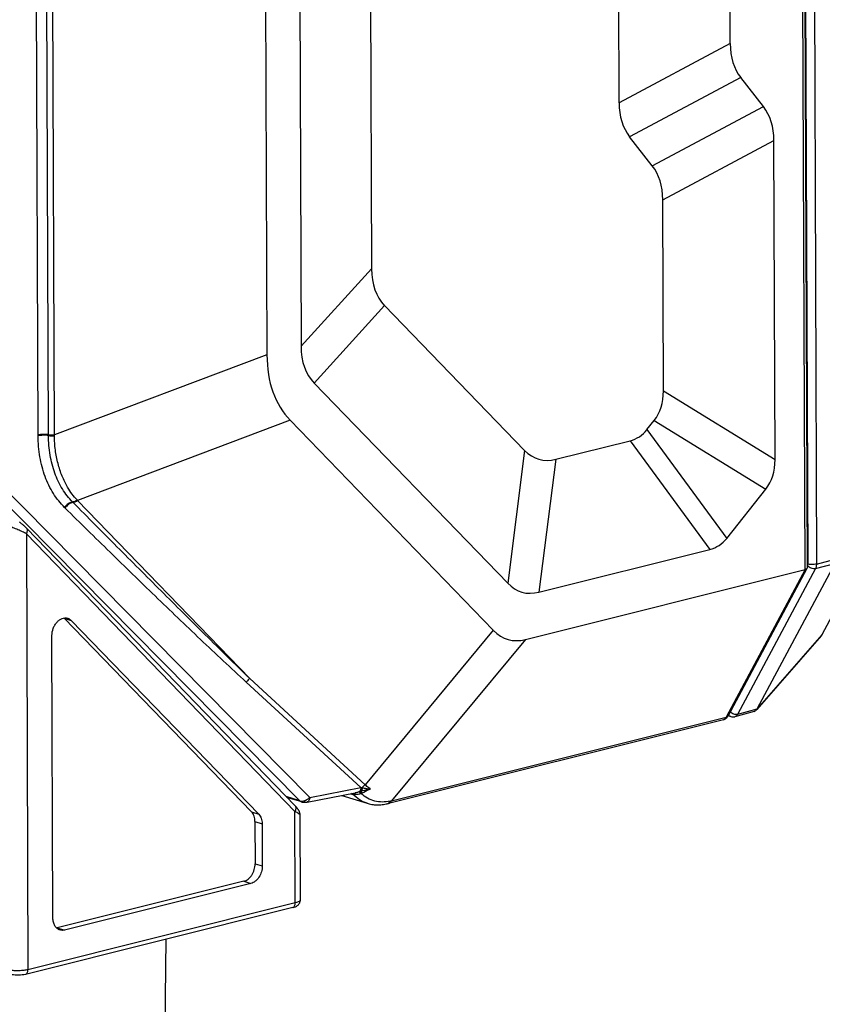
# Model space of a CAD drawing. Header units: millimetres. Extents: x 87 to 484, y 102 to 397.
# Tile 28 of 37: x 417 to 443, y 267 to 299. Entities that reach past the tile are written whole.
import ezdxf

# ---------------------------------------------------------------- set-up
doc = ezdxf.new("R2010")
doc.units = ezdxf.units.MM
doc.header["$LTSCALE"] = 32.67
doc.layers.add('00_COMPONENTS', color=7, linetype='CONTINUOUS')

msp = doc.modelspace()

# ---------------------------------------------------------------- linework, layer by layer
at = {"layer": '00_COMPONENTS'}
for p, q in [((442.553, 281.115), (442.287, 354.162)), ((442.354, 354.184), (442.619, 281.176)), ((442.376, 354.172), (442.641, 281.3)), ((442.661, 354.169), (442.926, 281.297)), ((417.934, 285.532), (417.721, 344.121)), ((425.826, 343.215), (426.026, 288.444)), ((428.148, 343.153), (428.338, 290.986)), ((417.744, 285.542), (417.535, 342.864)), ((424.708, 342.936), (424.907, 288.164)), ((417.403, 285.532), (417.197, 342.215)), ((436.456, 296.427), (436.31, 336.507)), ((440.101, 298.368), (439.965, 335.649)), ((440.101, 298.368), (436.456, 296.427)), ((440.444, 297.254), (436.799, 295.313)), ((441.188, 296.302), (440.444, 297.254)), ((437.543, 294.361), (441.188, 296.302)), ((437.543, 294.361), (436.799, 295.313)), ((437.886, 293.247), (441.531, 295.188)), ((441.569, 284.73), (441.531, 295.188)), ((437.909, 286.978), (437.886, 293.247)), ((428.338, 290.986), (426.026, 288.444)), ((428.766, 289.773), (426.454, 287.232)), ((428.766, 289.773), (433.358, 285.026)), ((424.907, 288.164), (417.934, 285.532)), ((426.454, 287.232), (432.802, 280.669)), ((437.909, 286.978), (441.569, 284.73)), ((425.667, 286.015), (418.694, 283.383)), ((425.667, 286.015), (432.331, 279.125)), ((437.369, 285.706), (437.606, 286.005)), ((437.606, 286.005), (441.266, 283.756)), ((417.404, 285.502), (417.403, 285.532)), ((417.744, 285.512), (417.744, 285.542)), ((437.369, 285.706), (439.985, 282.141)), ((434.383, 284.736), (436.815, 285.343)), ((436.815, 285.343), (439.431, 281.779)), ((433.358, 285.026), (432.802, 280.669)), ((434.383, 284.736), (433.827, 280.379)), ((415.784, 284.3), (426.311, 273.647)), ((415.493, 284.149), (425.98, 273.538)), ((439.985, 282.141), (441.266, 283.756)), ((418.547, 283.32), (418.53, 283.337)), ((424.34, 277.546), (418.694, 283.383)), ((425.826, 273.184), (417.016, 282.292)), ((417.016, 282.292), (417.068, 267.995)), ((425.837, 273.364), (417.019, 282.48)), ((433.827, 280.379), (439.431, 281.779)), ((443.516, 281.297), (440.978, 276.542)), ((442.893, 281.149), (443.526, 281.32)), ((442.926, 281.297), (443.546, 281.458)), ((444.43, 281.464), (443.101, 278.975)), ((433.387, 278.826), (442.553, 281.115)), ((442.553, 281.115), (439.968, 276.274)), ((442.614, 281.154), (440.034, 276.32)), ((442.893, 281.149), (440.342, 276.37)), ((442.63, 281.252), (442.619, 281.232)), ((418.258, 279.52), (418.491, 279.449)), ((418.258, 279.52), (424.403, 273.167)), ((418.491, 279.449), (424.636, 273.096)), ((432.331, 279.125), (428.127, 274.062)), ((417.889, 269.682), (417.855, 278.95)), ((433.387, 278.826), (428.99, 273.531)), ((443.085, 278.947), (440.969, 276.528)), ((443.101, 278.975), (440.99, 276.561)), ((427.986, 273.965), (424.227, 277.423)), ((428.127, 274.062), (424.34, 277.546)), ((440.883, 276.465), (440.252, 276.291)), ((440.977, 276.541), (440.342, 276.37)), ((440.978, 276.542), (440.977, 276.541)), ((439.874, 276.193), (428.896, 273.451)), ((428.99, 273.531), (439.968, 276.274)), ((440.116, 276.294), (440.033, 276.319)), ((426.311, 273.647), (427.986, 273.965)), ((425.98, 273.538), (425.538, 273.673)), ((426.051, 273.497), (425.563, 273.647)), ((426.221, 273.493), (427.797, 273.791)), ((427.358, 273.708), (428.189, 273.454)), ((427.655, 273.765), (427.727, 273.743)), ((427.707, 273.763), (427.684, 273.77)), ((428.853, 273.44), (428.896, 273.451)), ((424.403, 273.167), (424.636, 273.096)), ((425.837, 270.186), (425.826, 273.184)), ((426.004, 270.29), (425.994, 273.073)), ((424.513, 272.855), (424.747, 272.783)), ((424.513, 272.855), (424.519, 271.468)), ((424.747, 272.783), (424.752, 271.397)), ((424.519, 271.468), (424.752, 271.397)), ((424.147, 270.894), (418.031, 269.366)), ((424.38, 270.823), (418.264, 269.295)), ((424.147, 270.894), (424.38, 270.823)), ((425.752, 270.033), (416.983, 267.842)), ((425.837, 270.186), (417.068, 267.995)), ((418.031, 269.366), (418.264, 269.295)), ((421.595, 268.994), (421.333, 250.965))]:
    msp.add_line(p, q, dxfattribs=at)
for points in [[(417.019, 282.48), (417.004, 282.495), (416.989, 282.51), (416.973, 282.524), (416.957, 282.539), (416.941, 282.553), (416.925, 282.567), (416.909, 282.581), (416.893, 282.594), (416.876, 282.608), (416.86, 282.621), (416.843, 282.633), (416.826, 282.646), (416.81, 282.658), (416.793, 282.67)], [(443.085, 278.947), (443.092, 278.955), (443.099, 278.964), (443.105, 278.974), (443.112, 278.984), (443.118, 278.994), (443.12, 278.998)], [(425.994, 273.073), (425.994, 273.08), (425.993, 273.093), (425.992, 273.106), (425.989, 273.119), (425.987, 273.132), (425.983, 273.144), (425.979, 273.157), (425.975, 273.169), (425.97, 273.181), (425.964, 273.193), (425.958, 273.205), (425.952, 273.217), (425.945, 273.229), (425.938, 273.24), (425.93, 273.252), (425.922, 273.263), (425.914, 273.275), (425.905, 273.287), (425.895, 273.298), (425.886, 273.31), (425.875, 273.322), (425.865, 273.334), (425.853, 273.347), (425.842, 273.359), (425.837, 273.364)], [(426.051, 273.497), (426.063, 273.494), (426.075, 273.491), (426.087, 273.489), (426.1, 273.487), (426.112, 273.486), (426.124, 273.485), (426.134, 273.485)], [(426.134, 273.485), (426.139, 273.485), (426.148, 273.485), (426.157, 273.485), (426.165, 273.486), (426.174, 273.487), (426.183, 273.488), (426.193, 273.489), (426.202, 273.49), (426.211, 273.491), (426.221, 273.493)], [(428.189, 273.454), (428.221, 273.445), (428.261, 273.434), (428.302, 273.425), (428.344, 273.418), (428.385, 273.412), (428.428, 273.407), (428.47, 273.404), (428.513, 273.402), (428.556, 273.402), (428.6, 273.403), (428.644, 273.406), (428.688, 273.411), (428.732, 273.416), (428.776, 273.424), (428.821, 273.433), (428.853, 273.44)]]:
    msp.add_lwpolyline(points, dxfattribs=at)
for centre, radius, start, end in [((409.677, 285.375), 8.259, 0.8834, 1.0932), ((411.208, 276.414), 10.228, 42.9519, 43.0863), ((424.241, 289.172), 8.479, 225.2276, 225.3921), ((418.039, 279.309), 0.304, 44.0436, 46.2729), ((429.349, 268.979), 5.052, 105.6425, 105.8451), ((427.321, 268.003), 5.998, 83.23, 83.6329), ((427.577, 273.638), 0.181, 44.033, 48.3324), ((423.973, 270.168), 5.184, 43.5984, 43.9097), ((427.712, 273.726), 0.0646, 55.9872, 59.6017), ((427.846, 274.001), 0.266, 255.3976, 263.0217), ((427.733, 273.709), 0.0814, 52.234, 53.8193), ((426.716, 276.485), 3.005, 295.2819, 295.6391), ((427.834, 278.584), 5.184, 282.3992, 282.8906), ((417.956, 269.665), 0.308, 279.728, 284.0434)]:
    msp.add_arc(centre, radius, start, end, dxfattribs=at)
for centre, major_axis, ratio, start_param, end_param in [((464.666, 315.375), (24.243, 18.095), 0.219443, 2.980443, 3.146538), ((461.022, 313.434), (24.243, 18.095), 0.219443, 2.980443, 3.146538), ((416.965, 278.181), (24.243, 18.095), 0.219443, -0.161149, 0.004946), ((413.321, 276.24), (24.243, 18.095), 0.219443, -0.161149, 0.004946), ((452.898, 309.492), (24.212, 19.629), 0.21007, 2.974131, 3.160027), ((450.586, 306.951), (24.212, 19.629), 0.21007, 2.974131, 3.160027), ((433.233, 293.328), (7.567, 7.312), 0.475005, 2.714037, 3.141841), ((422.482, 296.669), (15.171, -10.602), 0.264066, -0.01599, 0.183871), ((427.352, 302.811), (-9.71, 17.371), 0.2207, -3.201391, -3.050953), ((443.86, 318.835), (10.042, 34.099), 0.161511, -3.232874, -3.046978), ((426.142, 294.421), (15.171, -10.602), 0.264066, -0.01599, 0.183871), ((429.968, 299.247), (-9.71, 17.371), 0.2207, -3.201391, -3.050953), ((443.304, 314.478), (10.042, 34.099), 0.161511, -3.232874, -3.046978), ((434.752, 285.41), (1.948, 6.582), 0.376368, -3.351088, -2.923284), ((441.344, 276.86), (0.376, 0.364), 0.132207, 2.655485, 2.750828)]:
    msp.add_ellipse(centre, major_axis=major_axis, ratio=ratio, start_param=start_param, end_param=end_param, dxfattribs=at)
for points, knots in [([(417.744, 285.542), (417.716, 285.546), (417.658, 285.552), (417.57, 285.553), (417.484, 285.547), (417.429, 285.538), (417.403, 285.532)], [0, 0, 0, 0, 0.248334, 0.512436, 0.770135, 1, 1, 1, 1]), ([(417.744, 285.512), (417.716, 285.516), (417.658, 285.522), (417.57, 285.523), (417.484, 285.517), (417.429, 285.508), (417.404, 285.502)], [0, 0, 0, 0, 0.248301, 0.512376, 0.77008, 1, 1, 1, 1]), ([(418.269, 283.152), (418.201, 283.22), (418.07, 283.367), (417.837, 283.697), (417.607, 284.176), (417.441, 284.818), (417.405, 285.271), (417.404, 285.502)], [0, 0, 0, 0, 0.11297, 0.229098, 0.471788, 0.729292, 1, 1, 1, 1]), ([(417.744, 285.542), (417.774, 285.537), (417.838, 285.531), (417.902, 285.531), (417.934, 285.532)], [0, 0, 0, 0, 0.485346, 1, 1, 1, 1]), ([(417.744, 285.512), (417.774, 285.507), (417.838, 285.501), (417.902, 285.501), (417.935, 285.502)], [0, 0, 0, 0, 0.485502, 1, 1, 1, 1]), ([(418.53, 283.337), (418.468, 283.4), (418.349, 283.536), (418.137, 283.843), (417.929, 284.286), (417.778, 284.879), (417.744, 285.298), (417.744, 285.512)], [0, 0, 0, 0, 0.112567, 0.228336, 0.470781, 0.728664, 1, 1, 1, 1]), ([(418.678, 283.4), (418.62, 283.462), (418.51, 283.595), (418.34, 283.854), (418.179, 284.187), (418.046, 284.598), (417.96, 285.04), (417.937, 285.346), (417.935, 285.502)], [0, 0, 0, 0, 0.111867, 0.22713, 0.407341, 0.596783, 0.794802, 1, 1, 1, 1]), ([(418.53, 283.337), (418.506, 283.333), (418.455, 283.317), (418.385, 283.276), (418.321, 283.221), (418.285, 283.176), (418.269, 283.152)], [0, 0, 0, 0, 0.227561, 0.47738, 0.739094, 1, 1, 1, 1]), ([(418.547, 283.32), (418.522, 283.316), (418.472, 283.3), (418.402, 283.259), (418.338, 283.204), (418.302, 283.159), (418.286, 283.135)], [0, 0, 0, 0, 0.227549, 0.477332, 0.739035, 1, 1, 1, 1]), ([(418.53, 283.337), (418.543, 283.339), (418.595, 283.351), (418.644, 283.376), (418.678, 283.4)], [0, 0, 0, 0, 0.232923, 1, 1, 1, 1]), ([(418.547, 283.32), (418.559, 283.322), (418.612, 283.334), (418.661, 283.359), (418.694, 283.383)], [0, 0, 0, 0, 0.233233, 1, 1, 1, 1]), ([(424.34, 277.546), (423.853, 278.021), (422.882, 278.977), (421.433, 280.419), (419.988, 281.867), (419.027, 282.835), (418.547, 283.32)], [0, 0, 0, 0, 0.249658, 0.499603, 0.749732, 1, 1, 1, 1]), ([(424.227, 277.423), (423.975, 277.655), (423.474, 278.121), (422.476, 279.063), (421.237, 280.251), (419.758, 281.688), (418.776, 282.652), (418.286, 283.135)], [0, 0, 0, 0, 0.12459, 0.249355, 0.499248, 0.749492, 1, 1, 1, 1]), ([(417.016, 282.292), (416.974, 282.314), (416.882, 282.359), (416.736, 282.426), (416.58, 282.492), (416.473, 282.533), (416.42, 282.552)], [0, 0, 0, 0, 0.218211, 0.470956, 0.740536, 1, 1, 1, 1]), ([(417.016, 282.292), (417.026, 282.308), (417.043, 282.341), (417.054, 282.391), (417.05, 282.437), (417.036, 282.463), (417.026, 282.472)], [0, 0, 0, 0, 0.295207, 0.560094, 0.791576, 1, 1, 1, 1]), ([(442.641, 281.3), (442.641, 281.296), (442.64, 281.279), (442.636, 281.263), (442.63, 281.252)], [0, 0, 0, 0, 0.270142, 1, 1, 1, 1]), ([(442.926, 281.297), (442.903, 281.292), (442.855, 281.284), (442.781, 281.281), (442.708, 281.285), (442.661, 281.294), (442.641, 281.3)], [0, 0, 0, 0, 0.237688, 0.509261, 0.775959, 1, 1, 1, 1]), ([(442.926, 281.297), (442.926, 281.284), (442.923, 281.233), (442.91, 281.182), (442.893, 281.149)], [0, 0, 0, 0, 0.270147, 1, 1, 1, 1]), ([(442.614, 281.154), (442.611, 281.15), (442.603, 281.138), (442.582, 281.124), (442.563, 281.118), (442.553, 281.115)], [0, 0, 0, 0, 0.207283, 0.566221, 1, 1, 1, 1]), ([(442.619, 281.176), (442.619, 281.171), (442.618, 281.163), (442.615, 281.156), (442.614, 281.154)], [0, 0, 0, 0, 0.746557, 1, 1, 1, 1]), ([(442.893, 281.149), (442.872, 281.144), (442.823, 281.142), (442.752, 281.16), (442.684, 281.197), (442.645, 281.232), (442.63, 281.252)], [0, 0, 0, 0, 0.223307, 0.47876, 0.745918, 1, 1, 1, 1]), ([(417.855, 278.95), (417.855, 279.031), (417.878, 279.154), (417.948, 279.3), (418.017, 279.395), (418.099, 279.469), (418.19, 279.517), (418.284, 279.538), (418.346, 279.53), (418.374, 279.522)], [0, 0, 0, 0, 0.277328, 0.416431, 0.550201, 0.675659, 0.791424, 0.898382, 1, 1, 1, 1]), ([(418.374, 279.522), (418.396, 279.515), (418.438, 279.495), (418.474, 279.466), (418.491, 279.449)], [0, 0, 0, 0, 0.492149, 1, 1, 1, 1]), ([(443.101, 278.975), (443.1, 278.972), (443.096, 278.962), (443.09, 278.953), (443.085, 278.947)], [0, 0, 0, 0, 0.260503, 1, 1, 1, 1]), ([(443.12, 278.998), (443.119, 278.996), (443.114, 278.987), (443.107, 278.98), (443.101, 278.975)], [0, 0, 0, 0, 0.247299, 1, 1, 1, 1]), ([(424.34, 277.546), (424.329, 277.537), (424.286, 277.502), (424.25, 277.458), (424.227, 277.423)], [0, 0, 0, 0, 0.249049, 1, 1, 1, 1]), ([(440.342, 276.37), (440.323, 276.365), (440.282, 276.362), (440.218, 276.375), (440.156, 276.404), (440.118, 276.432), (440.102, 276.448)], [0, 0, 0, 0, 0.220923, 0.47184, 0.737961, 1, 1, 1, 1]), ([(440.883, 276.465), (440.897, 276.468), (440.923, 276.481), (440.945, 276.501), (440.955, 276.512)], [0, 0, 0, 0, 0.481675, 1, 1, 1, 1]), ([(440.955, 276.512), (440.957, 276.514), (440.964, 276.523), (440.972, 276.533), (440.977, 276.541)], [0, 0, 0, 0, 0.240031, 1, 1, 1, 1]), ([(439.874, 276.193), (439.908, 276.202), (439.972, 276.234), (440.017, 276.289), (440.034, 276.32)], [0, 0, 0, 0, 0.500264, 1, 1, 1, 1]), ([(439.968, 276.274), (439.958, 276.254), (439.938, 276.227), (439.903, 276.203), (439.884, 276.196), (439.874, 276.193)], [0, 0, 0, 0, 0.525641, 0.766643, 1, 1, 1, 1]), ([(440.034, 276.32), (440.028, 276.309), (440.008, 276.288), (439.982, 276.277), (439.968, 276.274)], [0, 0, 0, 0, 0.471823, 1, 1, 1, 1]), ([(440.116, 276.294), (440.103, 276.298), (440.076, 276.313), (440.057, 276.337), (440.05, 276.35)], [0, 0, 0, 0, 0.482401, 1, 1, 1, 1]), ([(440.116, 276.294), (440.138, 276.287), (440.184, 276.28), (440.23, 276.285), (440.252, 276.291)], [0, 0, 0, 0, 0.499742, 1, 1, 1, 1]), ([(440.342, 276.37), (440.332, 276.351), (440.313, 276.325), (440.279, 276.301), (440.261, 276.294), (440.252, 276.291)], [0, 0, 0, 0, 0.525547, 0.766745, 1, 1, 1, 1]), ([(427.986, 273.965), (427.986, 273.95), (427.983, 273.923), (427.97, 273.875), (427.951, 273.843), (427.933, 273.828)], [0, 0, 0, 0, 0.285046, 0.549518, 1, 1, 1, 1]), ([(427.97, 273.839), (427.967, 273.838), (427.955, 273.835), (427.943, 273.831), (427.933, 273.828)], [0, 0, 0, 0, 0.248377, 1, 1, 1, 1]), ([(427.97, 273.839), (427.971, 273.835), (427.981, 273.811), (427.991, 273.787), (427.999, 273.768)], [0, 0, 0, 0, 0.175287, 1, 1, 1, 1]), ([(428.028, 273.96), (428.027, 273.937), (428.019, 273.896), (428, 273.858), (427.987, 273.844)], [0, 0, 0, 0, 0.545336, 1, 1, 1, 1]), ([(428.298, 273.925), (428.271, 273.918), (428.167, 273.893), (428.064, 273.866), (427.987, 273.844)], [0, 0, 0, 0, 0.254636, 1, 1, 1, 1]), ([(427.987, 273.844), (427.989, 273.84), (427.998, 273.817), (428.008, 273.794), (428.016, 273.776)], [0, 0, 0, 0, 0.181503, 1, 1, 1, 1]), ([(428.298, 273.925), (428.228, 273.886), (428.135, 273.835), (428.04, 273.787), (428.016, 273.776)], [0, 0, 0, 0, 0.749856, 1, 1, 1, 1]), ([(428.127, 274.062), (428.118, 274.055), (428.081, 274.025), (428.049, 273.989), (428.028, 273.96)], [0, 0, 0, 0, 0.248188, 1, 1, 1, 1]), ([(428.028, 273.96), (428.05, 273.957), (428.139, 273.946), (428.229, 273.934), (428.298, 273.925)], [0, 0, 0, 0, 0.238704, 1, 1, 1, 1]), ([(428.298, 273.925), (428.283, 273.935), (428.222, 273.976), (428.166, 274.023), (428.127, 274.062)], [0, 0, 0, 0, 0.247727, 1, 1, 1, 1]), ([(425.98, 273.538), (426.005, 273.528), (426.062, 273.519), (426.118, 273.53), (426.146, 273.54)], [0, 0, 0, 0, 0.476154, 1, 1, 1, 1]), ([(425.98, 273.538), (425.99, 273.528), (426.013, 273.512), (426.038, 273.501), (426.051, 273.497)], [0, 0, 0, 0, 0.505586, 1, 1, 1, 1]), ([(426.146, 273.54), (426.145, 273.532), (426.144, 273.519), (426.141, 273.501), (426.138, 273.491), (426.136, 273.486), (426.134, 273.485), (426.134, 273.485)], [0, 0, 0, 0, 0.410535, 0.717379, 0.911616, 0.966832, 1, 1, 1, 1]), ([(426.146, 273.54), (426.177, 273.552), (426.237, 273.582), (426.289, 273.624), (426.311, 273.647)], [0, 0, 0, 0, 0.50454, 1, 1, 1, 1]), ([(426.311, 273.647), (426.311, 273.628), (426.306, 273.592), (426.288, 273.544), (426.263, 273.513), (426.24, 273.498), (426.227, 273.494), (426.221, 273.493)], [0, 0, 0, 0, 0.298851, 0.565103, 0.794708, 0.899175, 1, 1, 1, 1]), ([(427.779, 273.743), (427.772, 273.745), (427.748, 273.751), (427.724, 273.758), (427.707, 273.763)], [0, 0, 0, 0, 0.276245, 1, 1, 1, 1]), ([(427.727, 273.743), (427.733, 273.741), (427.762, 273.734), (427.792, 273.734), (427.814, 273.737)], [0, 0, 0, 0, 0.235916, 1, 1, 1, 1]), ([(428.189, 273.454), (428.103, 273.48), (427.934, 273.558), (427.791, 273.676), (427.727, 273.743)], [0, 0, 0, 0, 0.493605, 1, 1, 1, 1]), ([(427.748, 273.779), (427.751, 273.777), (427.764, 273.767), (427.773, 273.754), (427.779, 273.743)], [0, 0, 0, 0, 0.223995, 1, 1, 1, 1]), ([(427.762, 273.785), (427.763, 273.784), (427.77, 273.782), (427.777, 273.778), (427.781, 273.775)], [0, 0, 0, 0, 0.238523, 1, 1, 1, 1]), ([(427.783, 273.774), (427.786, 273.771), (427.798, 273.761), (427.807, 273.747), (427.814, 273.737)], [0, 0, 0, 0, 0.22351, 1, 1, 1, 1]), ([(427.933, 273.828), (427.922, 273.825), (427.878, 273.81), (427.832, 273.798), (427.797, 273.791)], [0, 0, 0, 0, 0.245839, 1, 1, 1, 1]), ([(427.977, 273.761), (427.951, 273.753), (427.897, 273.737), (427.841, 273.734), (427.814, 273.737)], [0, 0, 0, 0, 0.50717, 1, 1, 1, 1]), ([(427.933, 273.828), (427.936, 273.825), (427.943, 273.817), (427.958, 273.795), (427.969, 273.776), (427.977, 273.761)], [0, 0, 0, 0, 0.164955, 0.388922, 1, 1, 1, 1]), ([(428.947, 273.521), (428.862, 273.503), (428.692, 273.484), (428.438, 273.517), (428.202, 273.611), (428.063, 273.711), (427.999, 273.768)], [0, 0, 0, 0, 0.254825, 0.501385, 0.747727, 1, 1, 1, 1]), ([(428.853, 273.44), (428.862, 273.442), (428.881, 273.45), (428.917, 273.474), (428.936, 273.501), (428.947, 273.521)], [0, 0, 0, 0, 0.231865, 0.472094, 1, 1, 1, 1]), ([(428.896, 273.451), (428.905, 273.453), (428.924, 273.46), (428.959, 273.484), (428.979, 273.511), (428.99, 273.531)], [0, 0, 0, 0, 0.233358, 0.474359, 1, 1, 1, 1]), ([(425.826, 273.184), (425.837, 273.2), (425.853, 273.232), (425.865, 273.283), (425.861, 273.329), (425.846, 273.354), (425.837, 273.364)], [0, 0, 0, 0, 0.295212, 0.5601, 0.791577, 1, 1, 1, 1]), ([(424.513, 272.855), (424.513, 272.885), (424.509, 272.945), (424.488, 273.031), (424.453, 273.106), (424.421, 273.149), (424.403, 273.167)], [0, 0, 0, 0, 0.272201, 0.530449, 0.772904, 1, 1, 1, 1]), ([(424.636, 273.096), (424.654, 273.077), (424.686, 273.035), (424.721, 272.959), (424.742, 272.874), (424.746, 272.814), (424.747, 272.783)], [0, 0, 0, 0, 0.227096, 0.469551, 0.727799, 1, 1, 1, 1]), ([(425.994, 273.073), (425.994, 273.075), (425.99, 273.082), (425.981, 273.091), (425.966, 273.102), (425.947, 273.116), (425.923, 273.131), (425.882, 273.154), (425.85, 273.172), (425.826, 273.184)], [0, 0, 0, 0, 0.038382, 0.102282, 0.192957, 0.309346, 0.4499, 0.612947, 1, 1, 1, 1]), ([(424.147, 270.894), (424.172, 270.9), (424.223, 270.92), (424.293, 270.965), (424.357, 271.026), (424.433, 271.126), (424.499, 271.274), (424.519, 271.404), (424.519, 271.468)], [0, 0, 0, 0, 0.106695, 0.220645, 0.341877, 0.46939, 0.735068, 1, 1, 1, 1]), ([(424.752, 271.397), (424.752, 271.332), (424.732, 271.203), (424.666, 271.055), (424.59, 270.955), (424.526, 270.894), (424.456, 270.849), (424.406, 270.829), (424.38, 270.823)], [0, 0, 0, 0, 0.264932, 0.53061, 0.658123, 0.779355, 0.893305, 1, 1, 1, 1]), ([(425.752, 270.033), (425.782, 270.04), (425.841, 270.059), (425.91, 270.099), (425.955, 270.145), (425.982, 270.188), (426, 270.237), (426.004, 270.272), (426.004, 270.29)], [0, 0, 0, 0, 0.238088, 0.474946, 0.600808, 0.731423, 0.865045, 1, 1, 1, 1]), ([(426.004, 270.29), (426.004, 270.285), (426.002, 270.274), (425.993, 270.26), (425.979, 270.246), (425.951, 270.226), (425.903, 270.205), (425.861, 270.192), (425.837, 270.186)], [0, 0, 0, 0, 0.071479, 0.151652, 0.246551, 0.359378, 0.642474, 1, 1, 1, 1]), ([(425.752, 270.033), (425.765, 270.036), (425.79, 270.05), (425.817, 270.085), (425.834, 270.133), (425.837, 270.168), (425.837, 270.186)], [0, 0, 0, 0, 0.207969, 0.439083, 0.703972, 1, 1, 1, 1]), ([(418.116, 269.297), (418.099, 269.302), (418.066, 269.316), (418.006, 269.357), (417.944, 269.434), (417.899, 269.551), (417.889, 269.637), (417.889, 269.682)], [0, 0, 0, 0, 0.10967, 0.221454, 0.457305, 0.716984, 1, 1, 1, 1]), ([(418.264, 269.295), (418.239, 269.289), (418.189, 269.282), (418.139, 269.29), (418.116, 269.297)], [0, 0, 0, 0, 0.509028, 1, 1, 1, 1]), ([(417.068, 267.995), (417.024, 267.984), (416.928, 267.968), (416.778, 267.958), (416.624, 267.96), (416.522, 267.971), (416.473, 267.979)], [0, 0, 0, 0, 0.227923, 0.486667, 0.752299, 1, 1, 1, 1]), ([(416.983, 267.842), (416.949, 267.834), (416.878, 267.821), (416.768, 267.813), (416.655, 267.815), (416.581, 267.823), (416.545, 267.829)], [0, 0, 0, 0, 0.236283, 0.491548, 0.751722, 1, 1, 1, 1]), ([(416.983, 267.842), (416.996, 267.845), (417.021, 267.859), (417.048, 267.895), (417.065, 267.942), (417.068, 267.977), (417.068, 267.995)], [0, 0, 0, 0, 0.207969, 0.439083, 0.703972, 1, 1, 1, 1])]:
    msp.add_open_spline(points, degree=3, knots=knots, dxfattribs=at)
msp.add_open_spline([(427.999, 273.768), (427.992, 273.766), (427.985, 273.764), (427.977, 273.761)], degree=3, dxfattribs=at)

doc.saveas('drawing.dxf')
